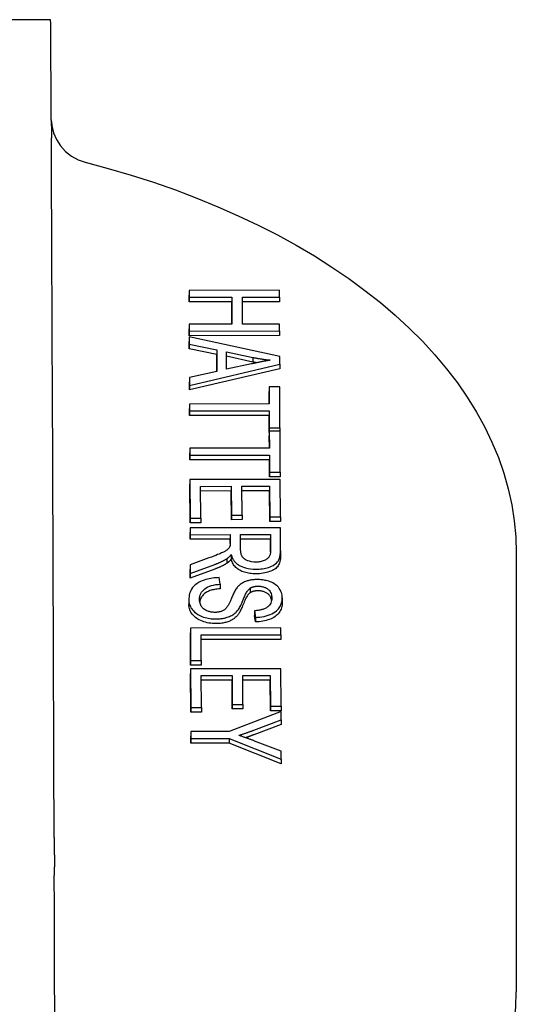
# Model space of a CAD drawing. Header units: millimetres. Extents: x 213 to 547, y 65 to 502.
# Tile 21 of 21: x 519 to 541, y 320 to 364. Entities that reach past the tile are written whole.
import ezdxf

# ---------------------------------------------------------------- set-up
doc = ezdxf.new("R2010")
doc.units = ezdxf.units.MM
doc.layers.add('Detail', color=2, linetype='Continuous')

msp = doc.modelspace()

# ---------------------------------------------------------------- linework, layer by layer
at = {"layer": 'Detail'}
for p, q in [((520.794, 363.81), (498.294, 363.78)), ((530.925, 351.839), (526.925, 351.834)), ((526.925, 351.834), (526.926, 351.529)), ((526.925, 351.834), (526.925, 351.629)), ((526.926, 351.325), (526.925, 351.629)), ((526.926, 351.529), (528.81, 351.532)), ((526.926, 351.529), (526.926, 351.325)), ((528.81, 351.532), (528.81, 351.327)), ((528.81, 351.532), (528.815, 350.343)), ((529.283, 351.532), (530.926, 351.535)), ((529.288, 350.343), (529.283, 351.532)), ((530.926, 351.535), (530.925, 351.839)), ((530.926, 351.535), (530.926, 351.33)), ((528.81, 351.327), (526.926, 351.325)), ((528.814, 350.343), (528.81, 351.327)), ((530.926, 351.33), (529.284, 351.328)), ((528.815, 350.343), (526.931, 350.34)), ((526.931, 350.34), (526.931, 350.135)), ((526.931, 350.34), (526.932, 350.036)), ((530.931, 350.346), (529.288, 350.343)), ((530.932, 350.041), (530.931, 350.346)), ((526.932, 349.831), (526.931, 350.135)), ((526.932, 350.036), (530.932, 350.041)), ((526.932, 350.036), (526.932, 349.831)), ((530.932, 349.836), (526.932, 349.831)), ((530.932, 350.041), (530.932, 349.836)), ((526.933, 349.781), (526.934, 349.459)), ((526.933, 349.781), (526.933, 349.576)), ((530.937, 348.905), (526.933, 349.781)), ((526.934, 349.254), (526.933, 349.576)), ((526.934, 349.459), (526.934, 349.254)), ((526.934, 349.459), (528.146, 349.209)), ((528.146, 349.004), (526.934, 349.254)), ((528.146, 349.209), (528.146, 349.004)), ((528.146, 349.209), (528.15, 348.247)), ((528.149, 348.247), (528.146, 349.004)), ((528.579, 348.342), (528.576, 349.122)), ((528.576, 349.122), (529.751, 348.87)), ((529.751, 348.665), (528.577, 348.917)), ((526.942, 347.633), (530.938, 348.576)), ((529.688, 348.585), (528.579, 348.342)), ((529.751, 348.87), (529.751, 348.665)), ((530.938, 348.576), (530.937, 348.905)), ((530.938, 348.576), (530.938, 348.371)), ((528.15, 348.247), (526.94, 347.98)), ((530.938, 348.371), (526.942, 347.428)), ((526.94, 347.98), (526.94, 347.775)), ((526.94, 347.98), (526.942, 347.633)), ((526.942, 347.428), (526.94, 347.775)), ((526.942, 347.633), (526.942, 347.428)), ((530.942, 347.569), (530.469, 347.568)), ((530.469, 347.568), (530.472, 346.813)), ((530.469, 347.568), (530.469, 347.363)), ((530.472, 346.813), (530.469, 347.363)), ((530.949, 345.75), (530.942, 347.569)), ((530.472, 346.813), (526.945, 346.808)), ((526.945, 346.808), (526.946, 346.504)), ((526.945, 346.808), (526.945, 346.603)), ((526.946, 346.299), (526.945, 346.603)), ((526.946, 346.504), (530.474, 346.508)), ((526.946, 346.504), (526.946, 346.299)), ((530.474, 346.303), (526.946, 346.299)), ((530.474, 346.508), (530.474, 346.303)), ((530.474, 346.508), (530.477, 345.749)), ((530.477, 345.545), (530.474, 346.303)), ((530.477, 345.749), (530.949, 345.75)), ((530.477, 345.749), (530.477, 345.545)), ((530.95, 345.61), (530.477, 345.609)), ((530.477, 345.609), (530.48, 344.854)), ((530.477, 345.609), (530.477, 345.405)), ((530.477, 345.545), (530.477, 345.545)), ((530.949, 345.75), (530.949, 345.61)), ((530.957, 343.791), (530.95, 345.61)), ((530.48, 344.854), (530.477, 345.405)), ((530.48, 344.854), (526.953, 344.849)), ((526.953, 344.849), (526.954, 344.545)), ((526.953, 344.849), (526.953, 344.645)), ((526.954, 344.34), (526.953, 344.645)), ((526.954, 344.545), (530.482, 344.55)), ((526.954, 344.545), (526.954, 344.34)), ((530.482, 344.345), (526.954, 344.34)), ((530.482, 344.55), (530.482, 344.345)), ((530.482, 344.55), (530.485, 343.791)), ((530.485, 343.586), (530.482, 344.345)), ((530.485, 343.791), (530.485, 343.586)), ((530.485, 343.791), (530.957, 343.791)), ((530.957, 343.791), (530.957, 343.587)), ((530.958, 343.473), (526.958, 343.468)), ((526.958, 343.468), (526.965, 341.754)), ((526.958, 343.468), (526.958, 343.263)), ((526.965, 341.549), (526.958, 343.263)), ((530.957, 343.587), (530.485, 343.586)), ((530.965, 341.812), (530.958, 343.473)), ((527.432, 343.164), (528.792, 343.166)), ((527.438, 341.755), (527.432, 343.164)), ((528.792, 342.961), (527.433, 342.959)), ((528.792, 343.166), (528.792, 342.961)), ((528.792, 343.166), (528.797, 341.895)), ((528.797, 341.69), (528.792, 342.961)), ((529.265, 343.167), (530.487, 343.168)), ((529.27, 341.895), (529.265, 343.167)), ((530.487, 342.963), (529.265, 342.962)), ((530.487, 343.168), (530.493, 341.811)), ((530.487, 343.168), (530.487, 342.963)), ((530.493, 341.606), (530.487, 342.963)), ((526.965, 341.754), (527.438, 341.755)), ((526.965, 341.754), (526.965, 341.549)), ((527.438, 341.55), (526.965, 341.549)), ((527.438, 341.755), (527.438, 341.55)), ((528.797, 341.895), (528.797, 341.69)), ((528.797, 341.895), (529.27, 341.895)), ((529.27, 341.691), (528.797, 341.69)), ((529.27, 341.895), (529.27, 341.691)), ((530.493, 341.811), (530.965, 341.812)), ((530.493, 341.811), (530.493, 341.606)), ((530.965, 341.607), (530.493, 341.606)), ((530.965, 341.812), (530.965, 341.607)), ((530.967, 341.336), (526.967, 341.331)), ((526.967, 341.331), (526.968, 341.027)), ((526.967, 341.331), (526.967, 341.126)), ((526.968, 340.822), (526.967, 341.126)), ((530.971, 340.318), (530.967, 341.336)), ((526.968, 341.027), (528.746, 341.029)), ((526.968, 341.027), (526.968, 340.822)), ((528.746, 340.824), (526.968, 340.822)), ((528.746, 341.029), (528.746, 340.824)), ((528.746, 341.029), (528.747, 340.678)), ((528.747, 340.631), (528.746, 340.824)), ((529.203, 341.03), (530.526, 341.031)), ((529.206, 340.377), (529.203, 341.03)), ((530.526, 340.827), (529.204, 340.825)), ((530.526, 341.031), (530.529, 340.306)), ((530.526, 341.031), (530.526, 340.827)), ((530.528, 340.272), (530.526, 340.827)), ((530.971, 340.312), (530.971, 340.107)), ((541.413, 340.214), (541.413, 320.8)), ((527.805, 339.996), (526.974, 339.691)), ((528.595, 339.962), (528.595, 339.757)), ((528.792, 340.144), (528.792, 339.939)), ((526.974, 339.691), (526.974, 339.486)), ((526.974, 339.691), (526.975, 339.311)), ((526.975, 339.106), (526.974, 339.486)), ((526.975, 339.311), (528.062, 339.71)), ((528.062, 339.505), (526.975, 339.106)), ((526.975, 339.311), (526.975, 339.106)), ((528.306, 338.839), (528.263, 339.126)), ((528.306, 338.839), (528.306, 338.634)), ((529.624, 338.661), (529.624, 338.456)), ((526.913, 338.15), (526.913, 337.945)), ((531.05, 338.23), (531.05, 338.026)), ((529.817, 337.659), (529.817, 337.454)), ((529.817, 337.659), (529.858, 337.369)), ((529.858, 337.164), (529.817, 337.454)), ((529.858, 337.369), (529.858, 337.164)), ((530.985, 336.9), (526.985, 336.894)), ((526.985, 336.894), (526.991, 335.461)), ((526.985, 336.894), (526.985, 336.69)), ((530.986, 336.595), (530.985, 336.9)), ((526.991, 335.256), (526.985, 336.69)), ((527.459, 336.591), (530.986, 336.595)), ((527.463, 335.461), (527.459, 336.591)), ((530.986, 336.391), (527.46, 336.386)), ((530.986, 336.595), (530.986, 336.391)), ((526.991, 335.461), (527.463, 335.461)), ((526.991, 335.461), (526.991, 335.256)), ((527.463, 335.461), (527.463, 335.256)), ((527.463, 335.256), (526.991, 335.256)), ((530.992, 335.099), (526.992, 335.093)), ((526.992, 335.093), (526.999, 333.38)), ((526.992, 335.093), (526.992, 334.889)), ((530.999, 333.437), (530.992, 335.099)), ((526.999, 333.175), (526.992, 334.889)), ((527.466, 334.79), (528.826, 334.791)), ((527.472, 333.38), (527.466, 334.79)), ((528.826, 334.587), (527.467, 334.585)), ((528.826, 334.791), (528.831, 333.52)), ((528.826, 334.791), (528.826, 334.587)), ((528.831, 333.315), (528.826, 334.587)), ((529.298, 334.792), (530.521, 334.794)), ((529.303, 333.521), (529.298, 334.792)), ((530.521, 334.589), (529.299, 334.587)), ((530.521, 334.794), (530.526, 333.437)), ((530.521, 334.794), (530.521, 334.589)), ((530.526, 333.232), (530.521, 334.589)), ((526.999, 333.38), (527.472, 333.38)), ((526.999, 333.38), (526.999, 333.175)), ((527.472, 333.38), (527.472, 333.175)), ((528.831, 333.52), (529.303, 333.521)), ((528.831, 333.52), (528.831, 333.315)), ((529.303, 333.316), (528.831, 333.315)), ((529.303, 333.521), (529.303, 333.316)), ((530.526, 333.437), (530.999, 333.437)), ((530.526, 333.437), (530.526, 333.232)), ((530.999, 333.233), (530.526, 333.232)), ((530.999, 333.437), (530.999, 333.233)), ((527.472, 333.175), (526.999, 333.175)), ((531, 333.205), (528.699, 332.317)), ((529.796, 332.381), (531.001, 332.836)), ((531.001, 332.836), (531, 333.205)), ((531.001, 332.836), (531.001, 332.631)), ((531.001, 332.631), (529.796, 332.176)), ((528.699, 332.317), (527.003, 332.315)), ((527.003, 332.315), (527.005, 332.01)), ((527.003, 332.315), (527.003, 332.11)), ((527.005, 331.806), (527.003, 332.11)), ((527.005, 332.01), (528.7, 332.013)), ((527.005, 332.01), (527.005, 331.806)), ((528.7, 332.013), (531.008, 331.099)), ((528.7, 332.013), (528.7, 331.808)), ((528.7, 331.808), (527.005, 331.806)), ((531.008, 330.895), (528.7, 331.808)), ((531.007, 331.453), (529.828, 331.897)), ((531.008, 331.099), (531.007, 331.453)), ((531.008, 331.099), (531.008, 330.895))]:
    msp.add_line(p, q, dxfattribs=at)
at = {"layer": 'Detail', "flags": 128}
for points in [[(520.821, 359.373), (520.822, 359.345), (520.826, 359.287), (520.844, 359.13), (520.923, 358.809), (521.054, 358.505), (521.234, 358.225), (521.457, 357.98), (521.718, 357.774), (522.009, 357.615), (522.322, 357.506)], [(520.821, 359.37), (520.821, 359.344), (520.822, 359.318), (520.822, 359.291), (520.822, 359.265), (520.823, 359.238), (520.823, 359.21), (520.824, 359.182), (520.825, 359.154), (520.825, 359.125), (520.826, 359.095), (520.827, 359.065), (520.827, 359.033), (520.828, 359.001), (520.828, 358.968), (520.829, 358.934), (520.829, 358.899), (520.829, 358.863), (520.829, 358.828), (520.829, 358.794), (520.829, 358.76), (520.829, 358.728), (520.829, 358.696), (520.828, 358.665), (520.828, 358.634)], [(520.826, 358.634), (520.826, 358.617), (520.826, 358.6), (520.826, 358.583), (520.825, 358.566), (520.825, 358.549), (520.825, 358.532), (520.825, 358.515), (520.825, 358.499), (520.825, 358.482), (520.825, 358.465), (520.825, 358.448), (520.825, 358.431), (520.825, 358.414), (520.824, 358.397), (520.824, 358.38), (520.824, 358.363), (520.824, 358.346), (520.824, 358.329), (520.824, 358.312), (520.824, 358.295), (520.824, 358.278), (520.825, 358.261), (520.825, 358.244), (520.825, 358.226)], [(522.322, 357.506), (523.348, 357.23), (524.357, 356.933), (525.347, 356.615), (526.318, 356.276), (527.269, 355.917), (528.197, 355.537), (529.103, 355.139), (529.985, 354.721), (530.842, 354.285), (531.672, 353.83), (532.475, 353.357), (533.251, 352.867), (533.997, 352.36), (534.713, 351.836), (535.398, 351.296), (536.05, 350.74), (536.67, 350.169), (537.257, 349.583), (537.808, 348.983), (538.324, 348.37), (538.803, 347.743), (539.244, 347.103), (539.648, 346.452), (540.012, 345.79), (540.336, 345.118), (540.619, 344.436), (540.859, 343.746), (541.057, 343.048), (541.212, 342.345), (541.324, 341.637), (541.391, 340.926), (541.413, 340.214)], [(530.516, 348.747), (530.482, 348.741), (530.447, 348.735), (530.412, 348.729), (530.376, 348.723), (530.341, 348.716), (530.306, 348.71), (530.27, 348.703), (530.235, 348.697), (530.201, 348.69), (530.166, 348.683), (530.132, 348.677), (530.098, 348.67), (530.064, 348.663), (530.03, 348.656), (529.995, 348.649), (529.961, 348.642), (529.927, 348.635), (529.892, 348.628), (529.858, 348.621), (529.824, 348.614), (529.789, 348.606), (529.755, 348.599), (529.722, 348.592), (529.688, 348.585)], [(529.751, 348.87), (529.782, 348.863), (529.813, 348.857), (529.845, 348.851), (529.876, 348.845), (529.908, 348.839), (529.939, 348.833), (529.971, 348.828), (530.003, 348.822), (530.034, 348.816), (530.066, 348.811), (530.098, 348.806), (530.13, 348.8), (530.162, 348.795), (530.194, 348.79), (530.226, 348.785), (530.258, 348.781), (530.29, 348.776), (530.322, 348.772), (530.355, 348.767), (530.387, 348.763), (530.419, 348.759), (530.452, 348.755), (530.484, 348.751), (530.516, 348.747)], [(529.915, 348.633), (529.909, 348.634), (529.902, 348.635), (529.895, 348.637), (529.888, 348.638), (529.881, 348.639), (529.874, 348.641), (529.867, 348.642), (529.86, 348.643), (529.854, 348.645), (529.847, 348.646), (529.84, 348.647), (529.833, 348.649), (529.826, 348.65), (529.819, 348.651), (529.812, 348.653), (529.806, 348.654), (529.799, 348.655), (529.792, 348.657), (529.785, 348.658), (529.778, 348.659), (529.771, 348.661), (529.764, 348.662), (529.758, 348.664), (529.751, 348.665)], [(528.747, 340.678), (528.747, 340.671), (528.747, 340.664), (528.747, 340.657), (528.747, 340.65), (528.747, 340.643), (528.747, 340.636), (528.746, 340.629), (528.746, 340.622), (528.746, 340.615), (528.745, 340.608), (528.745, 340.601), (528.745, 340.594), (528.744, 340.587), (528.743, 340.58), (528.743, 340.573), (528.742, 340.566), (528.741, 340.559), (528.74, 340.551), (528.739, 340.544), (528.737, 340.536), (528.736, 340.529), (528.734, 340.522), (528.732, 340.515), (528.73, 340.508)], [(528.73, 340.508), (528.72, 340.488), (528.708, 340.468), (528.695, 340.448), (528.68, 340.429), (528.664, 340.41), (528.646, 340.392), (528.628, 340.375), (528.609, 340.359), (528.59, 340.344), (528.57, 340.33), (528.549, 340.316), (528.527, 340.303), (528.504, 340.29), (528.476, 340.275), (528.445, 340.258), (528.407, 340.24), (528.363, 340.22), (528.312, 340.197), (528.253, 340.171), (528.184, 340.143), (528.106, 340.111), (528.017, 340.077), (527.917, 340.038), (527.805, 339.996)], [(529.882, 339.813), (529.787, 339.817), (529.693, 339.829), (529.604, 339.848), (529.522, 339.875), (529.457, 339.903), (529.407, 339.931), (529.369, 339.957), (529.338, 339.984), (529.312, 340.011), (529.292, 340.037), (529.276, 340.061), (529.264, 340.083), (529.254, 340.105), (529.244, 340.127), (529.236, 340.151), (529.229, 340.175), (529.223, 340.199), (529.219, 340.224), (529.214, 340.249), (529.211, 340.275), (529.209, 340.3), (529.207, 340.326), (529.206, 340.352), (529.206, 340.377)], [(530.529, 340.306), (530.529, 340.275), (530.527, 340.245), (530.523, 340.214), (530.518, 340.184), (530.51, 340.153), (530.501, 340.123), (530.489, 340.094), (530.474, 340.064), (530.456, 340.036), (530.435, 340.008), (530.411, 339.983), (530.385, 339.959), (530.355, 339.937), (530.323, 339.917), (530.287, 339.897), (530.249, 339.88), (530.209, 339.864), (530.166, 339.85), (530.121, 339.839), (530.075, 339.829), (530.028, 339.822), (529.98, 339.817), (529.931, 339.814), (529.882, 339.813)], [(529.883, 339.5), (529.956, 339.502), (530.029, 339.505), (530.101, 339.512), (530.172, 339.521), (530.243, 339.532), (530.311, 339.547), (530.378, 339.563), (530.443, 339.582), (530.507, 339.605), (530.578, 339.633), (530.654, 339.67), (530.728, 339.717), (530.793, 339.769), (530.841, 339.82), (530.876, 339.869), (530.9, 339.915), (530.919, 339.96), (530.935, 340.008), (530.947, 340.057), (530.957, 340.108), (530.964, 340.16), (530.968, 340.213), (530.971, 340.266), (530.971, 340.318)], [(528.062, 339.71), (528.086, 339.719), (528.11, 339.728), (528.134, 339.737), (528.158, 339.747), (528.181, 339.756), (528.205, 339.766), (528.228, 339.776), (528.251, 339.786), (528.274, 339.796), (528.297, 339.806), (528.32, 339.816), (528.342, 339.826), (528.364, 339.837), (528.387, 339.848), (528.408, 339.858), (528.43, 339.869), (528.451, 339.88), (528.473, 339.892), (528.494, 339.903), (528.514, 339.915), (528.535, 339.926), (528.555, 339.938), (528.575, 339.95), (528.595, 339.962)], [(528.595, 339.962), (528.605, 339.969), (528.615, 339.976), (528.624, 339.983), (528.634, 339.99), (528.643, 339.997), (528.653, 340.005), (528.662, 340.012), (528.67, 340.019), (528.679, 340.027), (528.687, 340.034), (528.696, 340.042), (528.704, 340.05), (528.712, 340.057), (528.719, 340.065), (528.727, 340.073), (528.735, 340.081), (528.742, 340.088), (528.75, 340.096), (528.757, 340.104), (528.764, 340.112), (528.771, 340.12), (528.778, 340.128), (528.785, 340.136), (528.792, 340.144)], [(528.792, 339.939), (528.784, 339.93), (528.775, 339.92), (528.767, 339.911), (528.759, 339.901), (528.75, 339.892), (528.742, 339.883), (528.734, 339.875), (528.726, 339.866), (528.717, 339.858), (528.709, 339.85), (528.701, 339.842), (528.693, 339.834), (528.684, 339.827), (528.676, 339.82), (528.668, 339.812), (528.66, 339.806), (528.652, 339.799), (528.643, 339.792), (528.635, 339.786), (528.627, 339.78), (528.619, 339.774), (528.611, 339.768), (528.603, 339.763), (528.595, 339.757)], [(528.792, 340.144), (528.801, 340.112), (528.811, 340.079), (528.822, 340.047), (528.835, 340.014), (528.85, 339.982), (528.866, 339.95), (528.884, 339.918), (528.904, 339.887), (528.926, 339.857), (528.951, 339.827), (528.977, 339.798), (529.006, 339.77), (529.037, 339.743), (529.071, 339.717), (529.107, 339.692), (529.146, 339.668), (529.192, 339.643), (529.253, 339.614), (529.331, 339.584), (529.425, 339.555), (529.535, 339.53), (529.649, 339.513), (529.765, 339.503), (529.883, 339.5)], [(529.883, 339.296), (529.813, 339.297), (529.744, 339.3), (529.678, 339.305), (529.613, 339.313), (529.551, 339.323), (529.49, 339.335), (529.431, 339.349), (529.374, 339.365), (529.319, 339.384), (529.265, 339.405), (529.214, 339.428), (529.164, 339.453), (529.117, 339.48), (529.073, 339.51), (529.032, 339.543), (528.993, 339.577), (528.958, 339.614), (528.925, 339.653), (528.896, 339.695), (528.869, 339.739), (528.845, 339.786), (528.825, 339.835), (528.807, 339.886), (528.792, 339.939)], [(530.971, 340.114), (530.97, 340.039), (530.965, 339.97), (530.957, 339.905), (530.945, 339.844), (530.93, 339.788), (530.912, 339.737), (530.89, 339.69), (530.865, 339.648), (530.835, 339.608), (530.801, 339.571), (530.761, 339.536), (530.716, 339.503), (530.666, 339.473), (530.611, 339.444), (530.55, 339.417), (530.485, 339.392), (530.416, 339.369), (530.345, 339.35), (530.272, 339.333), (530.198, 339.32), (530.122, 339.309), (530.044, 339.302), (529.964, 339.297), (529.883, 339.296)], [(528.595, 339.757), (528.577, 339.746), (528.558, 339.735), (528.54, 339.724), (528.521, 339.713), (528.501, 339.702), (528.481, 339.692), (528.461, 339.681), (528.441, 339.67), (528.42, 339.659), (528.399, 339.649), (528.377, 339.638), (528.355, 339.628), (528.333, 339.617), (528.31, 339.607), (528.287, 339.596), (528.263, 339.586), (528.239, 339.576), (528.215, 339.565), (528.191, 339.555), (528.166, 339.545), (528.14, 339.535), (528.115, 339.525), (528.088, 339.515), (528.062, 339.505)], [(528.263, 339.126), (528.185, 339.123), (528.108, 339.118), (528.032, 339.111), (527.956, 339.102), (527.882, 339.09), (527.809, 339.076), (527.737, 339.059), (527.666, 339.039), (527.59, 339.015), (527.51, 338.985), (527.428, 338.949), (527.346, 338.905), (527.267, 338.855), (527.196, 338.801), (527.135, 338.744), (527.082, 338.684), (527.037, 338.621), (527, 338.556), (526.971, 338.489), (526.948, 338.421), (526.932, 338.352), (526.921, 338.282), (526.915, 338.213), (526.913, 338.145)], [(529.943, 339.042), (529.905, 339.042), (529.868, 339.041), (529.831, 339.039), (529.794, 339.036), (529.757, 339.032), (529.721, 339.028), (529.685, 339.022), (529.649, 339.016), (529.614, 339.009), (529.577, 339.001), (529.539, 338.991), (529.5, 338.979), (529.46, 338.966), (529.419, 338.951), (529.378, 338.934), (529.336, 338.914), (529.297, 338.893), (529.259, 338.87), (529.223, 338.847), (529.19, 338.822), (529.158, 338.797), (529.129, 338.77), (529.101, 338.743), (529.075, 338.716)], [(531.05, 338.234), (531.043, 338.329), (531.024, 338.423), (530.992, 338.514), (530.953, 338.591), (530.914, 338.652), (530.877, 338.699), (530.838, 338.742), (530.793, 338.783), (530.743, 338.822), (530.688, 338.858), (530.629, 338.892), (530.568, 338.921), (530.507, 338.946), (530.449, 338.966), (530.393, 338.983), (530.341, 338.996), (530.293, 339.007), (530.245, 339.017), (530.196, 339.025), (530.146, 339.031), (530.096, 339.036), (530.045, 339.04), (529.994, 339.042), (529.943, 339.042)], [(527.385, 338.159), (527.386, 338.187), (527.388, 338.214), (527.39, 338.241), (527.395, 338.268), (527.4, 338.295), (527.407, 338.322), (527.415, 338.349), (527.425, 338.375), (527.437, 338.402), (527.449, 338.428), (527.464, 338.454), (527.48, 338.479), (527.501, 338.509), (527.531, 338.547), (527.571, 338.589), (527.622, 338.634), (527.684, 338.679), (527.753, 338.717), (527.831, 338.75), (527.917, 338.778), (528.01, 338.8), (528.107, 338.817), (528.206, 338.83), (528.306, 338.839)], [(528.306, 338.634), (528.239, 338.629), (528.175, 338.622), (528.114, 338.613), (528.055, 338.604), (527.999, 338.593), (527.946, 338.58), (527.896, 338.567), (527.849, 338.551), (527.804, 338.535), (527.762, 338.517), (527.722, 338.496), (527.683, 338.473), (527.647, 338.449), (527.612, 338.422), (527.579, 338.393), (527.549, 338.362), (527.52, 338.328), (527.493, 338.293), (527.468, 338.257), (527.447, 338.219), (527.429, 338.181), (527.414, 338.141), (527.403, 338.1), (527.394, 338.059)], [(529.075, 338.716), (529.048, 338.684), (529.021, 338.648), (528.995, 338.61), (528.97, 338.569), (528.946, 338.527), (528.923, 338.483), (528.901, 338.438), (528.88, 338.392), (528.859, 338.347), (528.84, 338.303), (528.821, 338.26), (528.804, 338.218), (528.787, 338.179), (528.771, 338.142), (528.755, 338.106), (528.74, 338.071), (528.724, 338.037), (528.709, 338.005), (528.695, 337.975), (528.681, 337.947), (528.667, 337.922), (528.654, 337.898), (528.642, 337.878), (528.63, 337.86)], [(529.088, 337.689), (529.114, 337.724), (529.138, 337.762), (529.162, 337.803), (529.186, 337.847), (529.209, 337.894), (529.232, 337.942), (529.254, 337.991), (529.275, 338.041), (529.296, 338.09), (529.317, 338.139), (529.336, 338.187), (529.355, 338.233), (529.373, 338.276), (529.391, 338.316), (529.409, 338.355), (529.428, 338.395), (529.448, 338.434), (529.469, 338.473), (529.491, 338.51), (529.515, 338.546), (529.539, 338.578), (529.564, 338.608), (529.593, 338.636), (529.624, 338.661)], [(529.624, 338.661), (529.636, 338.668), (529.647, 338.675), (529.66, 338.681), (529.672, 338.688), (529.685, 338.694), (529.698, 338.7), (529.712, 338.705), (529.726, 338.71), (529.741, 338.715), (529.755, 338.72), (529.77, 338.724), (529.785, 338.728), (529.801, 338.732), (529.817, 338.735), (529.833, 338.738), (529.849, 338.741), (529.865, 338.743), (529.881, 338.745), (529.897, 338.747), (529.914, 338.748), (529.93, 338.749), (529.947, 338.75), (529.964, 338.75), (529.981, 338.75)], [(529.981, 338.546), (529.963, 338.545), (529.945, 338.545), (529.928, 338.544), (529.911, 338.543), (529.894, 338.542), (529.877, 338.54), (529.861, 338.538), (529.845, 338.535), (529.829, 338.533), (529.813, 338.53), (529.798, 338.527), (529.783, 338.523), (529.769, 338.519), (529.754, 338.515), (529.74, 338.51), (529.726, 338.506), (529.712, 338.5), (529.699, 338.495), (529.686, 338.489), (529.673, 338.483), (529.66, 338.477), (529.648, 338.47), (529.636, 338.463), (529.624, 338.456)], [(529.981, 338.75), (530.015, 338.75), (530.05, 338.748), (530.084, 338.744), (530.118, 338.74), (530.152, 338.734), (530.184, 338.726), (530.215, 338.717), (530.245, 338.707), (530.274, 338.696), (530.302, 338.684), (530.328, 338.671), (530.353, 338.657), (530.377, 338.643), (530.4, 338.627), (530.426, 338.608), (530.454, 338.583), (530.483, 338.551), (530.51, 338.513), (530.535, 338.467), (530.554, 338.419), (530.568, 338.37), (530.577, 338.32), (530.582, 338.27), (530.583, 338.221)], [(530.576, 338.12), (530.57, 338.156), (530.561, 338.191), (530.551, 338.224), (530.538, 338.255), (530.524, 338.284), (530.508, 338.312), (530.489, 338.338), (530.469, 338.362), (530.447, 338.385), (530.423, 338.406), (530.396, 338.425), (530.369, 338.443), (530.341, 338.46), (530.312, 338.474), (530.283, 338.488), (530.252, 338.5), (530.221, 338.511), (530.189, 338.52), (530.156, 338.528), (530.123, 338.534), (530.088, 338.539), (530.053, 338.543), (530.017, 338.545), (529.981, 338.546)], [(526.913, 338.145), (526.915, 338.094), (526.92, 338.043), (526.93, 337.993), (526.943, 337.942), (526.96, 337.893), (526.982, 337.843), (527.008, 337.795), (527.039, 337.748), (527.074, 337.701), (527.116, 337.653), (527.168, 337.602), (527.232, 337.55), (527.309, 337.499), (527.396, 337.452), (527.482, 337.414), (527.565, 337.383), (527.642, 337.36), (527.71, 337.343), (527.776, 337.329), (527.842, 337.318), (527.909, 337.309), (527.976, 337.303), (528.045, 337.299), (528.114, 337.298)], [(528.068, 337.59), (528.032, 337.591), (527.996, 337.593), (527.961, 337.596), (527.926, 337.6), (527.891, 337.606), (527.858, 337.612), (527.825, 337.621), (527.791, 337.63), (527.755, 337.642), (527.717, 337.657), (527.678, 337.676), (527.638, 337.698), (527.601, 337.723), (527.567, 337.75), (527.537, 337.778), (527.51, 337.808), (527.487, 337.838), (527.465, 337.87), (527.445, 337.906), (527.426, 337.946), (527.41, 337.991), (527.397, 338.042), (527.389, 338.098), (527.385, 338.159)], [(529.624, 338.456), (529.601, 338.439), (529.578, 338.418), (529.555, 338.394), (529.532, 338.365), (529.509, 338.332), (529.485, 338.296), (529.462, 338.256), (529.438, 338.211), (529.414, 338.163), (529.391, 338.111), (529.367, 338.055), (529.343, 337.995), (529.319, 337.934), (529.295, 337.877), (529.272, 337.823), (529.25, 337.773), (529.228, 337.725), (529.207, 337.681), (529.186, 337.64), (529.165, 337.603), (529.145, 337.568), (529.126, 337.537), (529.107, 337.509), (529.088, 337.485)], [(530.583, 338.221), (530.581, 338.166), (530.574, 338.11), (530.561, 338.054), (530.541, 338), (530.514, 337.947), (530.481, 337.902), (530.447, 337.865), (530.415, 337.836), (530.385, 337.814), (530.356, 337.796), (530.326, 337.779), (530.294, 337.763), (530.26, 337.748), (530.225, 337.734), (530.188, 337.721), (530.15, 337.71), (530.11, 337.7), (530.07, 337.691), (530.029, 337.683), (529.988, 337.676), (529.946, 337.671), (529.903, 337.666), (529.86, 337.662), (529.817, 337.659)], [(529.858, 337.369), (529.957, 337.373), (530.055, 337.381), (530.152, 337.394), (530.246, 337.412), (530.338, 337.434), (530.426, 337.461), (530.511, 337.492), (530.592, 337.528), (530.668, 337.569), (530.736, 337.614), (530.794, 337.66), (530.843, 337.706), (530.883, 337.751), (530.916, 337.795), (530.944, 337.837), (530.968, 337.88), (530.988, 337.923), (531.006, 337.967), (531.02, 338.011), (531.031, 338.055), (531.04, 338.1), (531.045, 338.144), (531.049, 338.189), (531.05, 338.234)], [(531.05, 338.029), (531.048, 337.966), (531.041, 337.905), (531.03, 337.846), (531.015, 337.789), (530.995, 337.734), (530.971, 337.68), (530.942, 337.629), (530.908, 337.579), (530.87, 337.531), (530.828, 337.487), (530.782, 337.445), (530.732, 337.406), (530.677, 337.37), (530.618, 337.336), (530.555, 337.305), (530.487, 337.278), (530.416, 337.253), (530.343, 337.231), (530.268, 337.212), (530.191, 337.196), (530.111, 337.183), (530.029, 337.174), (529.945, 337.167), (529.858, 337.164)], [(528.114, 337.093), (528.035, 337.095), (527.957, 337.1), (527.88, 337.108), (527.804, 337.119), (527.729, 337.134), (527.655, 337.152), (527.583, 337.173), (527.512, 337.198), (527.443, 337.225), (527.378, 337.256), (527.318, 337.289), (527.261, 337.325), (527.208, 337.364), (527.158, 337.406), (527.113, 337.451), (527.072, 337.499), (527.035, 337.548), (527.003, 337.6), (526.975, 337.653), (526.953, 337.707), (526.936, 337.763), (526.923, 337.821), (526.916, 337.879), (526.913, 337.94)], [(528.63, 337.86), (528.617, 337.839), (528.602, 337.819), (528.585, 337.798), (528.568, 337.778), (528.55, 337.759), (528.53, 337.74), (528.508, 337.721), (528.485, 337.703), (528.46, 337.686), (528.433, 337.671), (528.406, 337.657), (528.379, 337.645), (528.352, 337.635), (528.325, 337.626), (528.299, 337.618), (528.274, 337.612), (528.249, 337.607), (528.224, 337.602), (528.199, 337.599), (528.173, 337.595), (528.147, 337.593), (528.121, 337.591), (528.094, 337.59), (528.068, 337.59)], [(528.114, 337.298), (528.153, 337.299), (528.192, 337.3), (528.23, 337.302), (528.269, 337.304), (528.307, 337.308), (528.344, 337.312), (528.382, 337.317), (528.419, 337.323), (528.456, 337.33), (528.492, 337.337), (528.531, 337.346), (528.573, 337.358), (528.617, 337.371), (528.664, 337.387), (528.712, 337.407), (528.762, 337.43), (528.813, 337.456), (528.861, 337.485), (528.907, 337.516), (528.949, 337.549), (528.988, 337.582), (529.024, 337.617), (529.058, 337.653), (529.088, 337.689)], [(529.088, 337.485), (529.061, 337.452), (529.032, 337.421), (529.003, 337.391), (528.972, 337.363), (528.94, 337.336), (528.906, 337.311), (528.872, 337.287), (528.836, 337.265), (528.799, 337.244), (528.761, 337.224), (528.722, 337.206), (528.681, 337.189), (528.64, 337.174), (528.597, 337.16), (528.553, 337.148), (528.509, 337.136), (528.463, 337.126), (528.416, 337.118), (528.368, 337.11), (528.32, 337.104), (528.27, 337.1), (528.219, 337.096), (528.167, 337.094), (528.114, 337.093)], [(529.12, 332.146), (529.149, 332.155), (529.178, 332.164), (529.206, 332.174), (529.235, 332.183), (529.264, 332.192), (529.292, 332.202), (529.321, 332.211), (529.349, 332.221), (529.378, 332.23), (529.406, 332.24), (529.434, 332.25), (529.462, 332.259), (529.49, 332.269), (529.519, 332.279), (529.547, 332.289), (529.575, 332.299), (529.602, 332.309), (529.63, 332.319), (529.658, 332.33), (529.686, 332.34), (529.713, 332.35), (529.741, 332.36), (529.768, 332.371), (529.796, 332.381)], [(529.828, 331.897), (529.799, 331.908), (529.77, 331.918), (529.741, 331.929), (529.712, 331.94), (529.683, 331.95), (529.653, 331.961), (529.624, 331.972), (529.595, 331.982), (529.565, 331.993), (529.536, 332.003), (529.507, 332.014), (529.477, 332.024), (529.448, 332.035), (529.418, 332.045), (529.389, 332.055), (529.359, 332.066), (529.329, 332.076), (529.3, 332.086), (529.27, 332.096), (529.24, 332.106), (529.21, 332.116), (529.18, 332.126), (529.15, 332.136), (529.12, 332.146)], [(529.796, 332.176), (529.781, 332.171), (529.765, 332.165), (529.75, 332.159), (529.735, 332.153), (529.719, 332.147), (529.704, 332.142), (529.688, 332.136), (529.673, 332.13), (529.658, 332.125), (529.642, 332.119), (529.627, 332.113), (529.612, 332.108), (529.596, 332.102), (529.581, 332.097), (529.565, 332.091), (529.55, 332.086), (529.535, 332.08), (529.519, 332.075), (529.504, 332.069), (529.488, 332.064), (529.473, 332.058), (529.457, 332.053), (529.442, 332.048), (529.426, 332.042)], [(520.948, 327.636), (520.948, 327.611), (520.948, 327.587), (520.948, 327.562), (520.948, 327.537), (520.948, 327.512), (520.949, 327.488), (520.949, 327.463), (520.949, 327.438), (520.949, 327.414), (520.949, 327.389), (520.95, 327.364), (520.95, 327.34), (520.95, 327.315), (520.95, 327.29), (520.951, 327.265), (520.951, 327.241), (520.951, 327.216), (520.951, 327.191), (520.952, 327.167), (520.952, 327.142), (520.952, 327.118), (520.953, 327.093), (520.953, 327.068), (520.953, 327.044)], [(520.955, 327.044), (520.956, 326.994), (520.957, 326.946), (520.957, 326.899), (520.958, 326.854), (520.958, 326.809), (520.958, 326.764), (520.959, 326.72), (520.959, 326.675), (520.959, 326.629), (520.959, 326.582), (520.959, 326.534), (520.959, 326.485), (520.958, 326.436), (520.958, 326.388), (520.958, 326.342), (520.957, 326.296), (520.957, 326.252), (520.957, 326.208), (520.956, 326.165), (520.956, 326.122), (520.956, 326.08), (520.956, 326.038), (520.956, 325.996), (520.956, 325.954)]]:
    msp.add_lwpolyline(points, dxfattribs=at)
at = {"layer": 'Detail'}
for centre, major_axis, ratio, start_param, end_param in [((520.806, 354.31), (-0.013, 9.5), 0.001893, 5.850314, 6.283185), ((520.888, 172.303), (-0.278, 210), 0.001893, 5.811478, 5.850315), ((520.888, 172.303), (-0.278, 210), 0.001893, 5.544991, 5.799647), ((520.888, 172.303), (-0.278, 210), 0.001893, 5.521751, 5.533159), ((520.888, 172.304), (-0.278, 209.999), 0.001893, 5.494323, 5.521751), ((509.488, 320.8), (31.925, 0), 0.573576, 5.120755, 6.283185), ((520.97, 313.586), (-0.013, 9.5), 0.001893, 4.101522, 5.494323)]:
    msp.add_ellipse(centre, major_axis=major_axis, ratio=ratio, start_param=start_param, end_param=end_param, dxfattribs=at)

doc.saveas('drawing.dxf')
